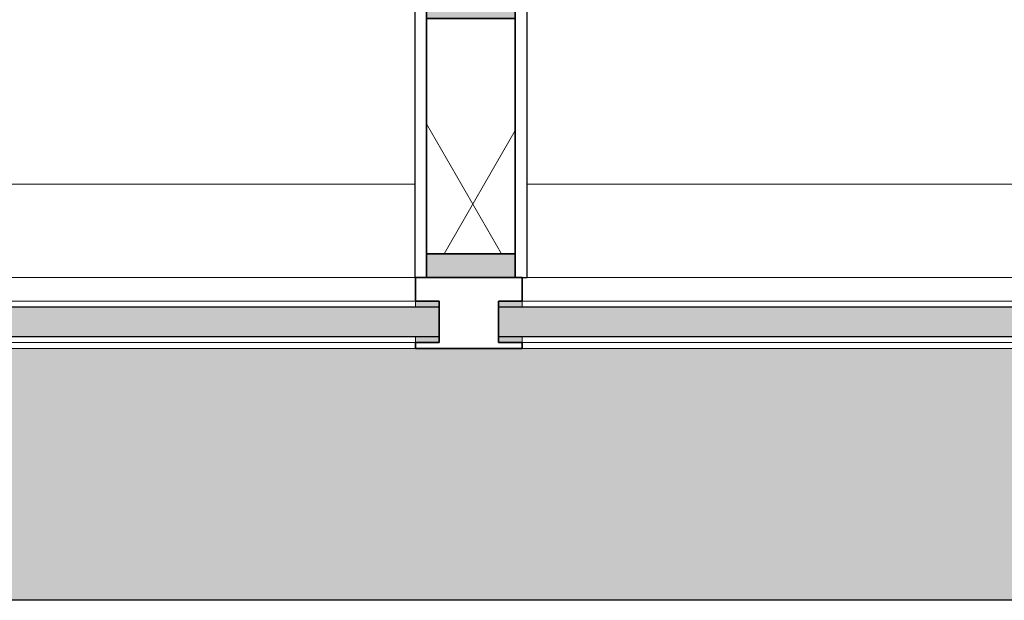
# Model space of a CAD drawing. Extents: x 3176 to 58266, y 1852 to 38199.
# Tile 22 of 256: x 13301 to 14133, y 18656 to 19147. Entities that reach past the tile are written whole.
import ezdxf

# ---------------------------------------------------------------- set-up
doc = ezdxf.new("R2010")
doc.units = 0
doc.header["$LTSCALE"] = 50
doc.layers.get('0').update_dxf_attribs({"linetype": 'CONTINUOUS'})
for name, color, linetype, lineweight in [('Onderlegger 1e verdieping$0$A-GLAZ', 8, 'CONTINUOUS', 25), ('Onderlegger 1e verdieping$0$A-GLAZ-CWMG', 8, 'CONTINUOUS', 18), ('Onderlegger 1e verdieping$0$A-WALL-MBNI', 8, 'CONTINUOUS', 25), ('Onderlegger 1e verdieping$0$A-WALL-PATT', 8, 'CONTINUOUS', 50)]:
    doc.layers.add(name, color=color, linetype=linetype, lineweight=lineweight)

# ---------------------------------------------------------------- blocks, each defined once
blk = doc.blocks.new('Onderlegger 1e verdieping$0$System Panel - 31_3B_glas-10148079-Plotview 1e Verdieping - schaal 1 op 100')
at = {"layer": 'Onderlegger 1e verdieping$0$A-GLAZ', "lineweight": 18}
blk.add_hatch(color=256, dxfattribs=at).paths.add_polyline_path([(890.36, -12.5), (890.36, 12.5), (-890.36, 12.5), (-890.36, -12.5), (312.3, -12.5)], flags=0)
at = {"layer": 'Onderlegger 1e verdieping$0$A-GLAZ'}
for p, q in [((890.36, 12.5), (-890.36, 12.5)), ((890.36, -12.5), (890.36, 12.5)), ((-890.36, -12.5), (890.36, -12.5))]:
    blk.add_line(p, q, dxfattribs=at)
blk = doc.blocks.new('Onderlegger 1e verdieping$0$Rectangular Mullion - 32_KA_jansen met glaslat 1 links-7764928-Plotview 1e Verdieping - schaal 1 op 100')
at = {"layer": 'Onderlegger 1e verdieping$0$A-GLAZ-CWMG'}
for p, q in [((13634.93, 18929.2), (11894.93, 18929.2)), ((13635.64, 18909.2), (11894.93, 18909.2)), ((13635.64, 18909.2), (13635.64, 18904.2)), ((13635.64, 18879.2), (13635.64, 18874.2)), ((13635.64, 18874.2), (11894.93, 18874.2)), ((13635.64, 18869.2), (11894.93, 18869.2))]:
    blk.add_line(p, q, dxfattribs=at)
blk = doc.blocks.new('Onderlegger 1e verdieping$0$System Panel - 31_3B_glas-10148080-Plotview 1e Verdieping - schaal 1 op 100')
at = {"layer": 'Onderlegger 1e verdieping$0$A-GLAZ', "lineweight": 18}
blk.add_hatch(color=256, dxfattribs=at).paths.add_polyline_path([(892.98, -12.5), (892.98, 12.5), (-892.98, 12.5), (-892.98, -12.5), (611.63, -12.5)], flags=0)
at = {"layer": 'Onderlegger 1e verdieping$0$A-GLAZ'}
for p, q in [((892.98, 12.5), (-892.98, 12.5)), ((-892.98, 12.5), (-892.98, -12.5)), ((-892.98, -12.5), (892.98, -12.5))]:
    blk.add_line(p, q, dxfattribs=at)
blk = doc.blocks.new('Onderlegger 1e verdieping$0$Rectangular Mullion - 32_KA_jansen met glaslat 1 links-7764930-Plotview 1e Verdieping - schaal 1 op 100')
at = {"layer": 'Onderlegger 1e verdieping$0$A-GLAZ-CWMG'}
for p, q in [((15471.6, 18929.2), (13729.93, 18929.2)), ((13725.64, 18904.2), (13725.64, 18909.2)), ((15471.6, 18909.2), (13725.64, 18909.2)), ((13725.64, 18874.2), (13725.64, 18879.2)), ((15471.6, 18874.2), (13725.64, 18874.2)), ((15471.6, 18869.2), (13725.64, 18869.2))]:
    blk.add_line(p, q, dxfattribs=at)
blk = doc.blocks.new('Onderlegger 1e verdieping$0$Rectangular Mullion - 32_KA_jansen kalf_stijl-V70-Plotview 1e Verdieping - schaal 1 op 100')
at = {"layer": 'Onderlegger 1e verdieping$0$A-GLAZ-CWMG'}
h = blk.add_hatch(dxfattribs=at)
h.set_pattern_fill('FP_98', color=256, style=0, pattern_type=2)
h.set_pattern_definition([(315, (-13680.64, 18891.7), (449.013, 449.013), []), (315, (-13521.9, 18891.7), (898.026, 6e-14), []), (315, (-13839.4, 18891.7), (898.026, 6e-14), [])])
h.paths.add_polyline_path([(-45, 22.5), (45, 22.5), (45, 17.5), (25, 17.5), (25, -17.5), (45, -17.5), (45, -37.5), (-45, -37.5), (-45, -17.5), (-25, -17.5), (-25, 17.5), (-45, 17.5)], flags=0)
at = {"layer": 'Onderlegger 1e verdieping$0$A-GLAZ-CWMG', "lineweight": 35}
for p, q in [((-45, 17.5), (-45, 22.5)), ((-45, 22.5), (45, 22.5)), ((-25, 17.5), (-45, 17.5)), ((-25, -17.5), (-25, 17.5)), ((45, 17.5), (25, 17.5)), ((25, 17.5), (25, -17.5)), ((45, 22.5), (45, 17.5)), ((-45, -37.5), (-45, -17.5)), ((-45, -17.5), (-25, -17.5)), ((25, -17.5), (45, -17.5)), ((45, -17.5), (45, -37.5)), ((25, -37.5), (-45, -37.5)), ((45, -37.5), (25, -37.5))]:
    blk.add_line(p, q, dxfattribs=at)
blk = doc.blocks.new('Onderlegger 1e verdieping$0$22_KA_systeempanel_dicht - staal-10761911-Plotview 1e Verdieping - schaal 1 op 100')
at = {"layer": 'Onderlegger 1e verdieping$0$A-GLAZ', "lineweight": 18}
h = blk.add_hatch(color=256, dxfattribs=at)
h.paths.add_polyline_path([(-119.5, -37.5), (-99.5, -37.5), (-99.5, 37.5), (-119.5, 37.5)], flags=0)
h.paths.add_polyline_path([(99.5, -37.5), (119.5, -37.5), (119.5, 37.5), (99.5, 37.5)], flags=0)
h = blk.add_hatch(dxfattribs=at)
h.set_pattern_fill('FP_251', color=256, style=0, pattern_type=2)
h.set_pattern_definition([(330, (-19048.7, 13682.43), (60, 103.92305), []), (30, (-19048.7, 13682.43), (-60, 103.92305), [])])
h.paths.add_polyline_path([(-99.5, -37.5), (99.5, -37.5), (99.5, 37.5), (-99.5, 37.5)], flags=0)
at = {"layer": 'Onderlegger 1e verdieping$0$A-GLAZ'}
for p, q in [((119.5, 47.5), (-119.5, 47.5)), ((-119.5, 47.5), (-119.5, 37.5)), ((119.5, 37.5), (119.5, 47.5)), ((-119.5, 37.5), (119.5, 37.5)), ((-99.5, 37.5), (-119.5, 37.5)), ((-119.5, 37.5), (-119.5, -37.5)), ((99.5, 37.5), (-99.5, 37.5)), ((-99.5, 37.5), (-99.5, -37.5)), ((-99.5, -37.5), (-99.5, 37.5)), ((99.5, -37.5), (99.5, 37.5)), ((119.5, 37.5), (99.5, 37.5)), ((99.5, 37.5), (99.5, -37.5)), ((119.5, -37.5), (119.5, 37.5)), ((119.5, -37.5), (-119.5, -37.5)), ((-119.5, -37.5), (-119.5, -47.5)), ((-119.5, -37.5), (-99.5, -37.5)), ((-99.5, -37.5), (99.5, -37.5)), ((99.5, -37.5), (119.5, -37.5)), ((119.5, -47.5), (119.5, -37.5)), ((-119.5, -47.5), (119.5, -47.5))]:
    blk.add_line(p, q, dxfattribs=at)
blk = doc.blocks.new('Onderlegger 1e verdieping$0$32_KA_dorpel eerste verdieping tussen publiekshal en kantoren - 32_KA_dorpel eerste verdieping tussen publiekshal en kantoren-10151164-Plotview 1e Verdieping - schaal 1 op 100')
at = {"layer": 'Onderlegger 1e verdieping$0$A-WALL-PATT', "lineweight": 25}
h = blk.add_hatch(color=256, dxfattribs=at)
h.paths.add_polyline_path([(31845.6, 18656.2), (31845.6, 18756.7), (31906.6, 18756.7), (31906.6, 18867.7), (31916.6, 18867.7), (31916.6, 18869.2), (10149.05, 18869.2), (10149.05, 18656.2), (31738.44, 18656.2)], flags=0)
h.paths.add_polyline_path([(28368.26, 18874.2), (28388.26, 18874.2), (28388.26, 18879.2), (28368.26, 18879.2)], flags=0)
h.paths.add_polyline_path([(31849.05, 18874.2), (31869.05, 18874.2), (31869.05, 18879.2), (31849.05, 18879.2), (31849.05, 18876.2)], flags=0)
h.paths.add_polyline_path([(30138.93, 18874.2), (30148.6, 18874.2), (30148.6, 18879.2), (30128.6, 18879.2), (30128.6, 18874.2)], flags=0)
h.paths.add_polyline_path([(30198.6, 18874.2), (30218.6, 18874.2), (30218.6, 18879.2), (30198.6, 18879.2)], flags=0)
h.paths.add_polyline_path([(26561.6, 18874.2), (26561.6, 18879.2), (26541.6, 18879.2), (26541.6, 18874.2)], flags=0)
h.paths.add_polyline_path([(28298.26, 18874.2), (28318.26, 18874.2), (28318.26, 18879.2), (28298.26, 18879.2)], flags=0)
h.paths.add_polyline_path([(26471.6, 18874.2), (26491.6, 18874.2), (26491.6, 18879.2), (26471.6, 18879.2)], flags=0)
h.paths.add_polyline_path([(24701.6, 18874.2), (24721.6, 18874.2), (24721.6, 18879.2), (24701.6, 18879.2)], flags=0)
h.paths.add_polyline_path([(22879.43, 18874.2), (22899.43, 18874.2), (22899.43, 18879.2), (22879.43, 18879.2)], flags=0)
h.paths.add_polyline_path([(24631.6, 18874.2), (24651.6, 18874.2), (24651.6, 18879.2), (24631.6, 18879.2)], flags=0)
h.paths.add_polyline_path([(19232.76, 18874.2), (19232.76, 18879.2), (19212.76, 18879.2), (19212.76, 18874.2)], flags=0)
h.paths.add_polyline_path([(21046.1, 18874.2), (21066.1, 18874.2), (21066.1, 18879.2), (21046.1, 18879.2)], flags=0)
h.paths.add_polyline_path([(22809.43, 18874.2), (22829.43, 18874.2), (22829.43, 18879.2), (22809.43, 18879.2)], flags=0)
h.paths.add_polyline_path([(20996.1, 18874.2), (20996.1, 18879.2), (20976.1, 18879.2), (20976.1, 18874.2)], flags=0)
h.paths.add_polyline_path([(17394.93, 18874.2), (17394.93, 18879.2), (17374.93, 18879.2), (17374.93, 18874.2)], flags=0)
h.paths.add_polyline_path([(19162.76, 18874.2), (19162.76, 18879.2), (19142.76, 18879.2), (19142.76, 18874.2)], flags=0)
h.paths.add_polyline_path([(15491.6, 18874.2), (15491.6, 18879.2), (15471.6, 18879.2), (15471.6, 18874.2)], flags=0)
h.paths.add_polyline_path([(13725.64, 18874.2), (13725.64, 18879.2), (13705.64, 18879.2), (13705.64, 18874.2)], flags=0)
h.paths.add_polyline_path([(15541.6, 18874.2), (15561.6, 18874.2), (15561.6, 18879.2), (15541.6, 18879.2)], flags=0)
h.paths.add_polyline_path([(17324.93, 18874.2), (17324.93, 18879.2), (17304.93, 18879.2), (17304.93, 18874.2)], flags=0)
h.paths.add_polyline_path([(11894.93, 18874.2), (11894.93, 18879.2), (11874.93, 18879.2), (11874.93, 18874.2)], flags=0)
h.paths.add_polyline_path([(13635.64, 18874.2), (13655.64, 18874.2), (13655.64, 18879.2), (13635.64, 18879.2)], flags=0)
h.paths.add_polyline_path([(10219.05, 18874.2), (10219.05, 18879.2), (10199.05, 18879.2), (10199.05, 18874.2)], flags=0)
h.paths.add_polyline_path([(11824.93, 18874.2), (11824.93, 18879.2), (11804.93, 18879.2), (11804.93, 18874.2)], flags=0)
h.paths.add_polyline_path([(31849.05, 18904.2), (31869.05, 18904.2), (31869.05, 18909.2), (31849.05, 18909.2)], flags=0)
h.paths.add_polyline_path([(30198.6, 18904.2), (30218.6, 18904.2), (30218.6, 18909.2), (30198.6, 18909.2)], flags=0)
h.paths.add_polyline_path([(28368.26, 18904.2), (28388.26, 18904.2), (28388.26, 18909.2), (28368.26, 18909.2)], flags=0)
h.paths.add_polyline_path([(30128.6, 18904.2), (30148.6, 18904.2), (30148.6, 18909.2), (30128.6, 18909.2)], flags=0)
h.paths.add_polyline_path([(26561.6, 18904.2), (26561.6, 18909.2), (26541.6, 18909.2), (26541.6, 18904.2)], flags=0)
h.paths.add_polyline_path([(24721.6, 18904.2), (24721.6, 18909.2), (24701.6, 18909.2), (24701.6, 18904.2)], flags=0)
h.paths.add_polyline_path([(26479.1, 18904.2), (26491.6, 18904.2), (26491.6, 18909.2), (26471.6, 18909.2), (26471.6, 18904.2)], flags=0)
h.paths.add_polyline_path([(28298.26, 18904.2), (28318.26, 18904.2), (28318.26, 18909.2), (28298.26, 18909.2)], flags=0)
h.paths.add_polyline_path([(24631.6, 18904.2), (24651.6, 18904.2), (24651.6, 18909.2), (24631.6, 18909.2)], flags=0)
h.paths.add_polyline_path([(22879.43, 18904.2), (22899.43, 18904.2), (22899.43, 18909.2), (22879.43, 18909.2)], flags=0)
h.paths.add_polyline_path([(22829.43, 18904.2), (22829.43, 18909.2), (22809.43, 18909.2), (22809.43, 18904.2), (22816.93, 18904.2)], flags=0)
h.paths.add_polyline_path([(20976.1, 18904.2), (20996.1, 18904.2), (20996.1, 18909.2), (20976.1, 18909.2)], flags=0)
h.paths.add_polyline_path([(21046.1, 18904.2), (21066.1, 18904.2), (21066.1, 18909.2), (21046.1, 18909.2)], flags=0)
h.paths.add_polyline_path([(19232.76, 18904.2), (19232.76, 18909.2), (19212.76, 18909.2), (19212.76, 18904.2)], flags=0)
h.paths.add_polyline_path([(19150.26, 18904.2), (19162.76, 18904.2), (19162.76, 18909.2), (19142.76, 18909.2), (19142.76, 18904.2)], flags=0)
h.paths.add_polyline_path([(17394.93, 18904.2), (17394.93, 18909.2), (17374.93, 18909.2), (17374.93, 18904.2)], flags=0)
h.paths.add_polyline_path([(15491.6, 18904.2), (15491.6, 18909.2), (15471.6, 18909.2), (15471.6, 18904.2), (15479.1, 18904.2)], flags=0)
h.paths.add_polyline_path([(15541.6, 18904.2), (15561.6, 18904.2), (15561.6, 18909.2), (15541.6, 18909.2)], flags=0)
h.paths.add_polyline_path([(17324.93, 18904.2), (17324.93, 18909.2), (17304.93, 18909.2), (17304.93, 18904.2), (17312.43, 18904.2)], flags=0)
h.paths.add_polyline_path([(13725.64, 18904.2), (13725.64, 18909.2), (13705.64, 18909.2), (13705.64, 18904.2)], flags=0)
h.paths.add_polyline_path([(13655.64, 18904.2), (13655.64, 18909.2), (13635.64, 18909.2), (13635.64, 18904.2), (13643.14, 18904.2)], flags=0)
h.paths.add_polyline_path([(11874.93, 18904.2), (11894.93, 18904.2), (11894.93, 18909.2), (11874.93, 18909.2)], flags=0)
h.paths.add_polyline_path([(10199.05, 18904.2), (10219.05, 18904.2), (10219.05, 18909.2), (10199.05, 18909.2)], flags=0)
h.paths.add_polyline_path([(11804.93, 18904.2), (11824.93, 18904.2), (11824.93, 18909.2), (11804.93, 18909.2)], flags=0)
at = {"layer": 'Onderlegger 1e verdieping$0$A-WALL-MBNI'}
blk.add_line((31845.6, 18656.2), (10149.05, 18656.2), dxfattribs=at)
blk = doc.blocks.new('Onderlegger 1e verdieping$0$vensterbank tweede verdieping1 - vensterbank tweede verdieping-12034844-Plotview 1e Verdieping - schaal 1 op 100')
at = {"layer": 'Onderlegger 1e verdieping$0$A-GLAZ', "lineweight": 18}
for p, q in [((10064.1, 19008.2), (13634.93, 19008.2)), ((13729.93, 19008.2), (28300.93, 19008.2))]:
    blk.add_line(p, q, dxfattribs=at)
blk = doc.blocks.new('Onderlegger 1e verdieping')
at = {"layer": 'Onderlegger 1e verdieping$0$A-GLAZ'}
blk.add_blockref('Onderlegger 1e verdieping$0$vensterbank tweede verdieping1 - vensterbank tweede verdieping-12034844-Plotview 1e Verdieping - schaal 1 op 100', (0, 0), dxfattribs=at)
at = {"layer": 'Onderlegger 1e verdieping$0$A-GLAZ', "lineweight": 18, "rotation": 90}
blk.add_blockref('Onderlegger 1e verdieping$0$22_KA_systeempanel_dicht - staal-10761911-Plotview 1e Verdieping - schaal 1 op 100', (13682.43, 19048.7), dxfattribs=at)
at = {"layer": 'Onderlegger 1e verdieping$0$A-GLAZ', "lineweight": 18}
for name, p in [('Onderlegger 1e verdieping$0$System Panel - 31_3B_glas-10148079-Plotview 1e Verdieping - schaal 1 op 100', (12765.29, 18891.7)), ('Onderlegger 1e verdieping$0$System Panel - 31_3B_glas-10148080-Plotview 1e Verdieping - schaal 1 op 100', (14598.62, 18891.7))]:
    blk.add_blockref(name, p, dxfattribs=at)
at = {"layer": 'Onderlegger 1e verdieping$0$A-GLAZ-CWMG'}
for name in ['Onderlegger 1e verdieping$0$Rectangular Mullion - 32_KA_jansen met glaslat 1 links-7764928-Plotview 1e Verdieping - schaal 1 op 100', 'Onderlegger 1e verdieping$0$Rectangular Mullion - 32_KA_jansen met glaslat 1 links-7764930-Plotview 1e Verdieping - schaal 1 op 100']:
    blk.add_blockref(name, (0, 0), dxfattribs=at)
at = {"layer": 'Onderlegger 1e verdieping$0$A-GLAZ-CWMG', "extrusion": (0, 0, -1), "rotation": 180}
blk.add_blockref('Onderlegger 1e verdieping$0$Rectangular Mullion - 32_KA_jansen kalf_stijl-V70-Plotview 1e Verdieping - schaal 1 op 100', (-13680.64, 18891.7), dxfattribs=at)
at = {"layer": 'Onderlegger 1e verdieping$0$A-WALL-MBNI'}
blk.add_blockref('Onderlegger 1e verdieping$0$32_KA_dorpel eerste verdieping tussen publiekshal en kantoren - 32_KA_dorpel eerste verdieping tussen publiekshal en kantoren-10151164-Plotview 1e Verdieping - schaal 1 op 100', (0, 0), dxfattribs=at)

msp = doc.modelspace()

# ---------------------------------------------------------------- block references
msp.add_blockref('Onderlegger 1e verdieping', (0, 0))

doc.saveas('drawing.dxf')
